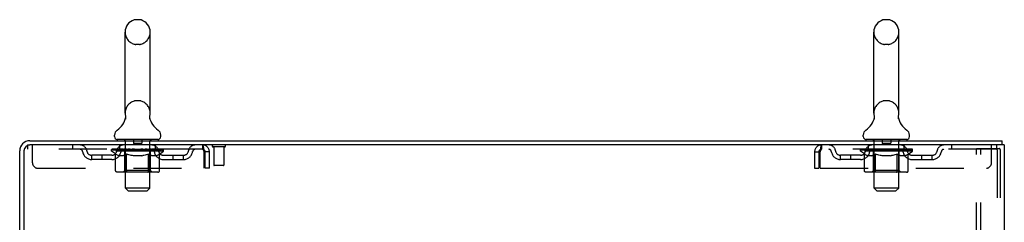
# Model space of a CAD drawing. Header units: inches. Extents: x 0 to 212, y 0 to 138.
# Tile 98 of 100: x 117.98 to 141.98, y 90.72 to 95.65. Entities that reach past the tile are written whole.
import ezdxf

# ---------------------------------------------------------------- set-up
doc = ezdxf.new("R2010")
doc.units = ezdxf.units.IN
doc.header["$LTSCALE"] = 11.6875
doc.header["$MEASUREMENT"] = 0
doc.linetypes.add('HIDDEN', pattern=[0.2, 0.1, -0.1])
doc.layers.get('0').update_dxf_attribs({"linetype": 'CONTINUOUS'})
doc.layers.add('DEFAULT_2', color=8, linetype='HIDDEN')

msp = doc.modelspace()

# ---------------------------------------------------------------- linework, layer by layer
at = {"color": 7, "linetype": 'Continuous'}
for p, q in [((120.894, 95.653), (120.807, 95.653)), ((139.144, 95.653), (139.057, 95.653)), ((120.545, 93.378), (120.545, 95.353)), ((121.157, 93.378), (121.157, 95.353)), ((138.795, 93.378), (138.795, 95.353)), ((139.407, 93.378), (139.407, 95.353)), ((120.551, 93.235), (120.549, 93.231)), ((121.145, 93.289), (121.146, 93.294)), ((121.145, 93.284), (121.145, 93.289)), ((121.145, 93.279), (121.145, 93.284)), ((121.145, 93.274), (121.145, 93.279)), ((121.145, 93.269), (121.145, 93.274)), ((121.145, 93.264), (121.145, 93.27)), ((121.146, 93.26), (121.145, 93.265)), ((121.146, 93.294), (121.147, 93.299)), ((121.146, 93.255), (121.146, 93.26)), ((121.147, 93.25), (121.146, 93.255)), ((121.148, 93.245), (121.147, 93.25)), ((121.148, 93.304), (121.149, 93.309)), ((121.149, 93.241), (121.148, 93.245)), ((138.801, 93.235), (138.799, 93.231)), ((139.395, 93.289), (139.396, 93.294)), ((139.395, 93.284), (139.395, 93.289)), ((139.395, 93.279), (139.395, 93.284)), ((139.395, 93.274), (139.395, 93.279)), ((139.395, 93.269), (139.395, 93.274)), ((139.395, 93.264), (139.395, 93.27)), ((139.396, 93.26), (139.395, 93.265)), ((139.396, 93.294), (139.397, 93.299)), ((139.396, 93.255), (139.396, 93.26)), ((139.397, 93.25), (139.396, 93.255)), ((139.398, 93.245), (139.397, 93.25)), ((139.398, 93.304), (139.399, 93.309)), ((139.399, 93.241), (139.398, 93.245)), ((120.288, 92.807), (120.288, 92.846)), ((120.351, 92.738), (120.351, 92.708)), ((121.351, 92.738), (120.351, 92.738)), ((121.351, 92.738), (121.351, 92.708)), ((121.413, 92.807), (121.413, 92.846)), ((138.538, 92.807), (138.538, 92.846)), ((138.601, 92.738), (138.601, 92.708)), ((139.601, 92.738), (138.601, 92.738)), ((139.601, 92.738), (139.601, 92.708)), ((139.663, 92.807), (139.663, 92.846)), ((141.924, 92.604), (141.924, 92.708)), ((141.92, 92.604), (141.886, 92.604))]:
    msp.add_line(p, q, dxfattribs=at)
at = {"color": 3, "linetype": 'Continuous'}
for p, q in [((118.222, 92.708), (141.924, 92.708)), ((117.976, 89.312), (117.976, 92.461)), ((118.08, 92.461), (118.08, 89.301)), ((141.886, 92.604), (118.222, 92.604)), ((141.976, 92.604), (141.92, 92.604)), ((141.976, 92.604), (141.976, 12.812))]:
    msp.add_line(p, q, dxfattribs=at)
at = {"color": 7, "linetype": 'Continuous'}
for points in [[(120.553, 93.309), (120.554, 93.304), (120.555, 93.299), (120.555, 93.294), (120.556, 93.29), (120.556, 93.285), (120.557, 93.28), (120.557, 93.275), (120.556, 93.27), (120.556, 93.265), (120.556, 93.26), (120.555, 93.255), (120.554, 93.25), (120.553, 93.245), (120.552, 93.24), (120.551, 93.235)], [(121.147, 93.299), (121.148, 93.304), (121.149, 93.309)], [(138.803, 93.309), (138.804, 93.304), (138.805, 93.299), (138.805, 93.294), (138.806, 93.29), (138.806, 93.285), (138.807, 93.28), (138.807, 93.275), (138.806, 93.27), (138.806, 93.265), (138.806, 93.26), (138.805, 93.255), (138.804, 93.25), (138.803, 93.245), (138.802, 93.24), (138.801, 93.235)], [(139.397, 93.299), (139.398, 93.304), (139.399, 93.309)]]:
    msp.add_lwpolyline(points, dxfattribs=at)
for centre, radius, start, end in [((120.851, 95.353), 0.306, 105.6303, 180), ((120.807, 95.51), 0.144, 90, 105.6303), ((120.894, 95.51), 0.144, 74.3697, 90), ((120.851, 95.353), 0.306, 0, 74.3697), ((139.101, 95.353), 0.306, 105.6303, 180), ((139.057, 95.51), 0.144, 90, 105.6303), ((139.144, 95.51), 0.144, 74.3697, 90), ((139.101, 95.353), 0.306, 0, 74.3697), ((120.851, 93.378), 0.306, 180, 193.2053), ((120.851, 93.378), 0.306, 346.7947, 360), ((139.101, 93.378), 0.306, 180, 193.2053), ((139.101, 93.378), 0.306, 346.7947, 360), ((120.053, 93.395), 0.523, 304.6624, 347.2389), ((121.649, 93.395), 0.523, 192.7611, 235.3376), ((138.303, 93.395), 0.523, 304.6624, 347.2389), ((139.899, 93.395), 0.523, 192.7611, 235.3376), ((120.432, 92.846), 0.144, 124.6624, 180), ((121.269, 92.846), 0.144, 360, 55.3376), ((138.682, 92.846), 0.144, 124.6624, 180), ((139.519, 92.846), 0.144, 360, 55.3376), ((120.357, 92.807), 0.069, 180, 265), ((121.344, 92.807), 0.069, 275, 360), ((138.607, 92.807), 0.069, 180, 265), ((139.594, 92.807), 0.069, 275, 360)]:
    msp.add_arc(centre, radius, start, end, dxfattribs=at)
at = {"color": 3, "linetype": 'Continuous'}
for radius in [0.246, 0.142]:
    msp.add_arc((118.222, 92.461), radius, 90, 180, dxfattribs=at)
at = {"layer": 'DEFAULT_2', "color": 8, "linetype": 'HIDDEN'}
for p, q in [((120.894, 95.053), (120.807, 95.053)), ((139.144, 95.053), (139.057, 95.053)), ((120.894, 93.678), (120.807, 93.678)), ((139.144, 93.678), (139.057, 93.678)), ((120.531, 92.738), (120.531, 92.708)), ((120.551, 91.557), (120.551, 92.708)), ((120.746, 92.728), (120.746, 92.648)), ((120.956, 92.728), (120.956, 92.648)), ((121.151, 91.557), (121.151, 92.708)), ((121.171, 92.738), (121.171, 92.708)), ((138.781, 92.738), (138.781, 92.708)), ((138.801, 91.557), (138.801, 92.708)), ((138.996, 92.728), (138.996, 92.648)), ((139.206, 92.728), (139.206, 92.648)), ((139.401, 91.557), (139.401, 92.708)), ((139.421, 92.738), (139.421, 92.708)), ((118.163, 92.604), (118.163, 92.5)), ((118.163, 92.604), (118.222, 92.604)), ((122.434, 92.5), (118.163, 92.5)), ((118.288, 92.166), (118.288, 92.604)), ((119.263, 92.604), (119.263, 92.5)), ((120.217, 92.453), (120.217, 92.493)), ((120.217, 92.493), (120.524, 92.493)), ((120.314, 92.385), (120.217, 92.453)), ((121.484, 92.453), (120.217, 92.453)), ((120.219, 92.493), (120.219, 92.498)), ((120.339, 92.496), (120.219, 92.498)), ((120.227, 92.493), (120.227, 92.5)), ((120.236, 92.49), (120.236, 92.493)), ((120.236, 92.49), (121.466, 92.49)), ((120.245, 92.49), (120.245, 92.493)), ((120.246, 92.49), (120.246, 92.493)), ((120.256, 92.493), (120.256, 92.5)), ((120.272, 92.49), (120.272, 92.493)), ((120.274, 92.49), (120.274, 92.493)), ((120.302, 92.493), (120.302, 92.5)), ((120.317, 92.49), (120.317, 92.493)), ((120.319, 92.49), (120.319, 92.493)), ((120.339, 92.493), (120.339, 92.496)), ((120.366, 92.493), (120.366, 92.5)), ((120.367, 92.49), (120.367, 92.493)), ((120.368, 92.49), (120.368, 92.493)), ((120.371, 92.49), (120.371, 92.493)), ((120.378, 92.49), (120.378, 92.493)), ((120.378, 92.49), (120.378, 92.493)), ((120.381, 92.49), (120.381, 92.493)), ((120.385, 92.49), (120.385, 92.494)), ((120.389, 92.49), (120.389, 92.493)), ((120.403, 92.49), (120.403, 92.493)), ((120.413, 92.5), (120.413, 92.604)), ((120.421, 92.49), (120.421, 92.493)), ((120.422, 92.49), (120.422, 92.496)), ((120.442, 92.49), (120.442, 92.493)), ((120.442, 92.49), (120.442, 92.493)), ((120.444, 92.493), (120.444, 92.5)), ((120.453, 92.49), (120.453, 92.493)), ((120.457, 92.49), (120.457, 92.493)), ((120.467, 92.49), (120.467, 92.493)), ((120.478, 92.49), (120.478, 92.497)), ((120.494, 92.49), (120.494, 92.493)), ((120.497, 92.49), (120.497, 92.493)), ((120.524, 92.49), (120.524, 92.493)), ((120.591, 92.493), (120.529, 92.493)), ((120.534, 92.493), (120.534, 92.5)), ((120.538, 91.981), (120.538, 92.45)), ((120.541, 92.49), (120.541, 92.493)), ((120.546, 92.49), (120.546, 92.493)), ((120.552, 92.49), (120.552, 92.498)), ((120.556, 92.49), (120.556, 92.493)), ((120.567, 92.49), (120.567, 92.493)), ((120.591, 92.49), (120.591, 92.493)), ((120.666, 92.493), (120.607, 92.493)), ((120.627, 92.49), (120.627, 92.493)), ((120.634, 92.493), (120.634, 92.5)), ((120.638, 92.49), (120.638, 92.493)), ((120.64, 92.49), (120.64, 92.499)), ((120.643, 92.49), (120.643, 92.493)), ((120.65, 92.49), (120.65, 92.493)), ((120.666, 92.49), (120.666, 92.493)), ((120.746, 92.493), (120.692, 92.493)), ((120.705, 92.49), (120.705, 92.493)), ((120.736, 92.493), (120.851, 92.5)), ((120.741, 92.493), (120.741, 92.5)), ((120.741, 92.493), (120.741, 92.5)), ((120.741, 92.5), (120.741, 92.5)), ((120.741, 92.49), (120.741, 92.493)), ((120.745, 92.49), (120.745, 92.494)), ((120.746, 92.49), (120.746, 92.493)), ((120.747, 92.49), (120.747, 92.493)), ((120.946, 92.638), (120.756, 92.638)), ((120.83, 92.493), (120.782, 92.493)), ((120.787, 92.49), (120.787, 92.493)), ((120.83, 92.49), (120.83, 92.493)), ((120.848, 92.493), (120.848, 92.493)), ((120.848, 92.49), (120.848, 92.493)), ((120.848, 92.49), (120.848, 92.493)), ((120.851, 92.493), (120.851, 92.5)), ((120.851, 92.5), (120.965, 92.493)), ((120.853, 92.49), (120.853, 92.493)), ((120.853, 92.49), (120.853, 92.493)), ((120.853, 92.493), (120.853, 92.493)), ((120.872, 92.49), (120.872, 92.493)), ((120.872, 92.493), (120.92, 92.493)), ((120.914, 92.49), (120.914, 92.493)), ((120.955, 92.49), (120.955, 92.493)), ((120.955, 92.49), (120.955, 92.493)), ((120.955, 92.493), (121.01, 92.493)), ((120.956, 92.49), (120.956, 92.494)), ((120.96, 92.493), (120.96, 92.5)), ((120.96, 92.5), (120.961, 92.5)), ((120.96, 92.49), (120.96, 92.493)), ((120.961, 92.493), (120.961, 92.5)), ((120.997, 92.49), (120.997, 92.493)), ((121.036, 92.49), (121.036, 92.493)), ((121.036, 92.493), (121.095, 92.493)), ((121.051, 92.49), (121.051, 92.493)), ((121.059, 92.49), (121.059, 92.493)), ((121.061, 92.49), (121.061, 92.499)), ((121.064, 92.49), (121.064, 92.493)), ((121.067, 92.493), (121.067, 92.5)), ((121.075, 92.49), (121.075, 92.493)), ((121.111, 92.49), (121.111, 92.493)), ((121.111, 92.493), (121.173, 92.493)), ((121.135, 92.49), (121.135, 92.493)), ((121.146, 92.49), (121.146, 92.493)), ((121.15, 92.49), (121.15, 92.498)), ((121.156, 92.49), (121.156, 92.493)), ((121.161, 92.49), (121.161, 92.493)), ((121.163, 91.981), (121.163, 92.45)), ((121.167, 92.493), (121.167, 92.5)), ((121.178, 92.49), (121.178, 92.493)), ((121.178, 92.493), (121.379, 92.493)), ((121.205, 92.49), (121.205, 92.493)), ((121.208, 92.49), (121.208, 92.493)), ((121.223, 92.49), (121.223, 92.497)), ((121.235, 92.49), (121.235, 92.493)), ((121.244, 92.49), (121.244, 92.493)), ((121.248, 92.49), (121.248, 92.493)), ((121.258, 92.493), (121.258, 92.5)), ((121.259, 92.49), (121.259, 92.493)), ((121.259, 92.49), (121.259, 92.493)), ((121.28, 92.49), (121.28, 92.496)), ((121.28, 92.49), (121.28, 92.493)), ((121.288, 92.5), (121.288, 92.604)), ((121.298, 92.49), (121.298, 92.493)), ((121.312, 92.49), (121.312, 92.493)), ((121.317, 92.49), (121.317, 92.494)), ((121.32, 92.49), (121.32, 92.493)), ((121.324, 92.49), (121.324, 92.493)), ((121.324, 92.49), (121.324, 92.493)), ((121.331, 92.49), (121.331, 92.493)), ((121.334, 92.49), (121.334, 92.493)), ((121.334, 92.49), (121.334, 92.493)), ((121.336, 92.493), (121.336, 92.5)), ((121.382, 92.49), (121.382, 92.493)), ((121.385, 92.49), (121.385, 92.493)), ((121.385, 92.384), (121.484, 92.453)), ((121.399, 92.493), (121.399, 92.5)), ((121.428, 92.49), (121.428, 92.493)), ((121.43, 92.49), (121.43, 92.493)), ((121.446, 92.493), (121.446, 92.5)), ((121.456, 92.49), (121.456, 92.493)), ((121.457, 92.49), (121.457, 92.493)), ((121.466, 92.49), (121.466, 92.493)), ((121.474, 92.493), (121.474, 92.5)), ((121.484, 92.453), (121.484, 92.5)), ((122.434, 92.604), (122.434, 92.5)), ((122.436, 92.603), (122.434, 92.604)), ((122.467, 92.437), (122.467, 92.041)), ((122.497, 92.041), (122.497, 92.437)), ((122.601, 92.437), (122.497, 92.437)), ((122.601, 92.041), (122.601, 92.437)), ((122.972, 92.561), (122.688, 92.561)), ((122.706, 92.561), (122.706, 92.114)), ((122.954, 92.561), (122.954, 92.114)), ((137.351, 92.437), (137.351, 92.041)), ((137.351, 92.437), (137.455, 92.437)), ((137.455, 92.437), (137.455, 92.041)), ((137.485, 92.041), (137.485, 92.437)), ((137.518, 92.604), (137.518, 92.5)), ((141.788, 92.5), (137.518, 92.5)), ((138.467, 92.453), (138.467, 92.493)), ((138.467, 92.493), (138.774, 92.493)), ((139.734, 92.453), (138.467, 92.453)), ((138.564, 92.385), (138.467, 92.453)), ((138.469, 92.493), (138.469, 92.498)), ((138.589, 92.496), (138.469, 92.498)), ((138.477, 92.493), (138.477, 92.5)), ((138.486, 92.49), (138.486, 92.493)), ((138.486, 92.49), (139.716, 92.49)), ((138.495, 92.49), (138.495, 92.493)), ((138.496, 92.49), (138.496, 92.493)), ((138.506, 92.493), (138.506, 92.5)), ((138.522, 92.49), (138.522, 92.493)), ((138.524, 92.49), (138.524, 92.493)), ((138.552, 92.493), (138.552, 92.5)), ((138.567, 92.49), (138.567, 92.493)), ((138.569, 92.49), (138.569, 92.493)), ((138.589, 92.493), (138.589, 92.496)), ((138.616, 92.493), (138.616, 92.5)), ((138.617, 92.49), (138.617, 92.493)), ((138.618, 92.49), (138.618, 92.493)), ((138.621, 92.49), (138.621, 92.493)), ((138.628, 92.49), (138.628, 92.493)), ((138.628, 92.49), (138.628, 92.493)), ((138.631, 92.49), (138.631, 92.493)), ((138.635, 92.49), (138.635, 92.494)), ((138.639, 92.49), (138.639, 92.493)), ((138.653, 92.49), (138.653, 92.493)), ((138.663, 92.5), (138.663, 92.604)), ((138.671, 92.49), (138.671, 92.493)), ((138.672, 92.49), (138.672, 92.496)), ((138.692, 92.49), (138.692, 92.493)), ((138.692, 92.49), (138.692, 92.493)), ((138.694, 92.493), (138.694, 92.5)), ((138.703, 92.49), (138.703, 92.493)), ((138.707, 92.49), (138.707, 92.493)), ((138.717, 92.49), (138.717, 92.493)), ((138.728, 92.49), (138.728, 92.497)), ((138.744, 92.49), (138.744, 92.493)), ((138.747, 92.49), (138.747, 92.493)), ((138.774, 92.49), (138.774, 92.493)), ((138.841, 92.493), (138.779, 92.493)), ((138.784, 92.493), (138.784, 92.5)), ((138.788, 91.981), (138.788, 92.45)), ((138.791, 92.49), (138.791, 92.493)), ((138.796, 92.49), (138.796, 92.493)), ((138.802, 92.49), (138.802, 92.498)), ((138.806, 92.49), (138.806, 92.493)), ((138.817, 92.49), (138.817, 92.493)), ((138.841, 92.49), (138.841, 92.493)), ((138.916, 92.493), (138.857, 92.493)), ((138.877, 92.49), (138.877, 92.493)), ((138.884, 92.493), (138.884, 92.5)), ((138.888, 92.49), (138.888, 92.493)), ((138.89, 92.49), (138.89, 92.499)), ((138.893, 92.49), (138.893, 92.493)), ((138.9, 92.49), (138.9, 92.493)), ((138.916, 92.49), (138.916, 92.493)), ((138.996, 92.493), (138.942, 92.493)), ((138.955, 92.49), (138.955, 92.493)), ((138.986, 92.493), (139.101, 92.5)), ((138.991, 92.493), (138.991, 92.5)), ((138.991, 92.493), (138.991, 92.5)), ((138.991, 92.5), (138.991, 92.5)), ((138.991, 92.49), (138.991, 92.493)), ((138.995, 92.49), (138.995, 92.494)), ((138.996, 92.49), (138.996, 92.493)), ((138.997, 92.49), (138.997, 92.493)), ((139.196, 92.638), (139.006, 92.638)), ((139.08, 92.493), (139.032, 92.493)), ((139.037, 92.49), (139.037, 92.493)), ((139.08, 92.49), (139.08, 92.493)), ((139.098, 92.493), (139.098, 92.493)), ((139.098, 92.49), (139.098, 92.493)), ((139.098, 92.49), (139.098, 92.493)), ((139.101, 92.493), (139.101, 92.5)), ((139.101, 92.5), (139.215, 92.493)), ((139.103, 92.49), (139.103, 92.493)), ((139.103, 92.49), (139.103, 92.493)), ((139.103, 92.493), (139.103, 92.493)), ((139.122, 92.49), (139.122, 92.493)), ((139.122, 92.493), (139.17, 92.493)), ((139.164, 92.49), (139.164, 92.493)), ((139.205, 92.49), (139.205, 92.493)), ((139.205, 92.49), (139.205, 92.493)), ((139.205, 92.493), (139.26, 92.493)), ((139.206, 92.49), (139.206, 92.494)), ((139.21, 92.493), (139.21, 92.5)), ((139.21, 92.5), (139.211, 92.5)), ((139.21, 92.49), (139.21, 92.493)), ((139.211, 92.493), (139.211, 92.5)), ((139.247, 92.49), (139.247, 92.493)), ((139.286, 92.49), (139.286, 92.493)), ((139.286, 92.493), (139.345, 92.493)), ((139.301, 92.49), (139.301, 92.493)), ((139.309, 92.49), (139.309, 92.493)), ((139.311, 92.49), (139.311, 92.499)), ((139.314, 92.49), (139.314, 92.493)), ((139.317, 92.493), (139.317, 92.5)), ((139.325, 92.49), (139.325, 92.493)), ((139.361, 92.49), (139.361, 92.493)), ((139.361, 92.493), (139.423, 92.493)), ((139.385, 92.49), (139.385, 92.493)), ((139.396, 92.49), (139.396, 92.493)), ((139.4, 92.49), (139.4, 92.498)), ((139.406, 92.49), (139.406, 92.493)), ((139.411, 92.49), (139.411, 92.493)), ((139.413, 91.981), (139.413, 92.45)), ((139.417, 92.493), (139.417, 92.5)), ((139.428, 92.49), (139.428, 92.493)), ((139.428, 92.493), (139.629, 92.493)), ((139.455, 92.49), (139.455, 92.493)), ((139.458, 92.49), (139.458, 92.493)), ((139.473, 92.49), (139.473, 92.497)), ((139.485, 92.49), (139.485, 92.493)), ((139.494, 92.49), (139.494, 92.493)), ((139.498, 92.49), (139.498, 92.493)), ((139.508, 92.493), (139.508, 92.5)), ((139.509, 92.49), (139.509, 92.493)), ((139.509, 92.49), (139.509, 92.493)), ((139.53, 92.49), (139.53, 92.496)), ((139.53, 92.49), (139.53, 92.493)), ((139.538, 92.5), (139.538, 92.604)), ((139.548, 92.49), (139.548, 92.493)), ((139.562, 92.49), (139.562, 92.493)), ((139.567, 92.49), (139.567, 92.494)), ((139.57, 92.49), (139.57, 92.493)), ((139.574, 92.49), (139.574, 92.493)), ((139.574, 92.49), (139.574, 92.493)), ((139.581, 92.49), (139.581, 92.493)), ((139.584, 92.49), (139.584, 92.493)), ((139.584, 92.49), (139.584, 92.493)), ((139.586, 92.493), (139.586, 92.5)), ((139.632, 92.49), (139.632, 92.493)), ((139.635, 92.49), (139.635, 92.493)), ((139.635, 92.384), (139.734, 92.453)), ((139.649, 92.493), (139.649, 92.5)), ((139.678, 92.49), (139.678, 92.493)), ((139.68, 92.49), (139.68, 92.493)), ((139.696, 92.493), (139.696, 92.5)), ((139.706, 92.49), (139.706, 92.493)), ((139.707, 92.49), (139.707, 92.493)), ((139.716, 92.49), (139.716, 92.493)), ((139.724, 92.493), (139.724, 92.5)), ((139.734, 92.453), (139.734, 92.5)), ((140.688, 92.604), (140.688, 92.5)), ((141.296, 12.895), (141.296, 92.52)), ((141.296, 92.52), (141.777, 92.52)), ((141.4, 12.895), (141.4, 92.52)), ((141.663, 92.166), (141.663, 92.604)), ((141.777, 92.52), (141.851, 92.52)), ((141.788, 92.604), (141.788, 92.5)), ((141.798, 92.49), (141.798, 12.925)), ((141.872, 92.49), (141.872, 12.925)), ((119.736, 92.249), (119.736, 92.353)), ((120.219, 92.353), (119.736, 92.353)), ((120.219, 92.249), (119.736, 92.249)), ((119.986, 92.249), (119.986, 92.353)), ((120.314, 91.979), (120.314, 92.385)), ((120.314, 92.385), (120.329, 92.375)), ((120.344, 92.366), (120.329, 92.375)), ((120.359, 92.359), (120.344, 92.367)), ((120.373, 92.352), (120.358, 92.359)), ((120.387, 92.346), (120.373, 92.352)), ((120.401, 92.342), (120.387, 92.346)), ((120.495, 92.342), (120.401, 92.342)), ((120.495, 92.342), (120.51, 92.346)), ((120.524, 92.352), (120.509, 92.346)), ((120.538, 92.359), (120.524, 92.352)), ((120.553, 92.366), (120.538, 92.358)), ((120.567, 92.375), (120.552, 92.366)), ((120.582, 92.385), (120.567, 92.375)), ((120.582, 91.979), (120.582, 92.385)), ((120.582, 92.385), (120.611, 92.375)), ((120.64, 92.366), (120.611, 92.375)), ((120.668, 92.359), (120.639, 92.366)), ((120.696, 92.352), (120.668, 92.359)), ((120.724, 92.346), (120.696, 92.352)), ((120.752, 92.342), (120.724, 92.346)), ((120.95, 92.342), (120.752, 92.342)), ((120.95, 92.342), (120.977, 92.346)), ((121.005, 92.352), (120.977, 92.346)), ((121.033, 92.358), (121.005, 92.352)), ((121.06, 92.366), (121.032, 92.358)), ((121.089, 92.375), (121.06, 92.366)), ((121.117, 92.384), (121.088, 92.374)), ((121.117, 91.979), (121.117, 92.384)), ((121.117, 92.384), (121.131, 92.375)), ((121.145, 92.366), (121.131, 92.375)), ((121.159, 92.358), (121.145, 92.366)), ((121.172, 92.352), (121.159, 92.359)), ((121.186, 92.346), (121.172, 92.352)), ((121.199, 92.342), (121.186, 92.346)), ((121.303, 92.342), (121.199, 92.342)), ((121.303, 92.342), (121.317, 92.346)), ((121.33, 92.352), (121.316, 92.346)), ((121.343, 92.358), (121.33, 92.352)), ((121.357, 92.366), (121.343, 92.358)), ((121.371, 92.374), (121.357, 92.366)), ((121.385, 92.384), (121.371, 92.374)), ((121.385, 91.979), (121.385, 92.384)), ((121.482, 92.353), (121.965, 92.353)), ((121.482, 92.249), (121.965, 92.249)), ((121.715, 92.249), (121.715, 92.353)), ((121.965, 92.249), (121.965, 92.353)), ((137.986, 92.249), (137.986, 92.353)), ((138.469, 92.353), (137.986, 92.353)), ((138.469, 92.249), (137.986, 92.249)), ((138.236, 92.249), (138.236, 92.353)), ((138.564, 91.979), (138.564, 92.385)), ((138.564, 92.385), (138.579, 92.375)), ((138.594, 92.366), (138.579, 92.375)), ((138.609, 92.359), (138.594, 92.367)), ((138.623, 92.352), (138.608, 92.359)), ((138.637, 92.346), (138.623, 92.352)), ((138.651, 92.342), (138.637, 92.346)), ((138.745, 92.342), (138.651, 92.342)), ((138.745, 92.342), (138.76, 92.346)), ((138.774, 92.352), (138.759, 92.346)), ((138.788, 92.359), (138.774, 92.352)), ((138.803, 92.366), (138.788, 92.358)), ((138.817, 92.375), (138.802, 92.366)), ((138.832, 92.385), (138.817, 92.375)), ((138.832, 91.979), (138.832, 92.385)), ((138.832, 92.385), (138.861, 92.375)), ((138.89, 92.366), (138.861, 92.375)), ((138.918, 92.359), (138.889, 92.366)), ((138.946, 92.352), (138.918, 92.359)), ((138.974, 92.346), (138.946, 92.352)), ((139.002, 92.342), (138.974, 92.346)), ((139.2, 92.342), (139.002, 92.342)), ((139.2, 92.342), (139.227, 92.346)), ((139.255, 92.352), (139.227, 92.346)), ((139.283, 92.358), (139.255, 92.352)), ((139.31, 92.366), (139.282, 92.358)), ((139.339, 92.375), (139.31, 92.366)), ((139.367, 92.384), (139.338, 92.374)), ((139.367, 91.979), (139.367, 92.384)), ((139.367, 92.384), (139.381, 92.375)), ((139.395, 92.366), (139.381, 92.375)), ((139.409, 92.358), (139.395, 92.366)), ((139.422, 92.352), (139.409, 92.359)), ((139.436, 92.346), (139.422, 92.352)), ((139.449, 92.342), (139.436, 92.346)), ((139.553, 92.342), (139.449, 92.342)), ((139.553, 92.342), (139.567, 92.346)), ((139.58, 92.352), (139.566, 92.346)), ((139.593, 92.358), (139.58, 92.352)), ((139.607, 92.366), (139.593, 92.358)), ((139.621, 92.374), (139.607, 92.366)), ((139.635, 92.384), (139.621, 92.374)), ((139.635, 91.979), (139.635, 92.384)), ((139.732, 92.353), (140.215, 92.353)), ((139.732, 92.249), (140.215, 92.249)), ((139.965, 92.249), (139.965, 92.353)), ((140.215, 92.249), (140.215, 92.353)), ((118.413, 92.041), (122.467, 92.041)), ((121.342, 91.942), (120.357, 91.942)), ((120.538, 91.981), (120.498, 91.942)), ((121.163, 91.981), (120.538, 91.981)), ((121.096, 91.942), (121.098, 91.942)), ((121.103, 91.944), (121.106, 91.946)), ((121.106, 91.946), (121.108, 91.948)), ((121.163, 91.981), (121.203, 91.942)), ((122.601, 92.041), (122.497, 92.041)), ((122.944, 92.104), (122.716, 92.104)), ((137.351, 92.041), (137.455, 92.041)), ((137.485, 92.041), (141.538, 92.041)), ((139.592, 91.942), (138.607, 91.942)), ((138.788, 91.981), (138.748, 91.942)), ((139.413, 91.981), (138.788, 91.981)), ((139.346, 91.942), (139.348, 91.942)), ((139.353, 91.944), (139.356, 91.946)), ((139.356, 91.946), (139.358, 91.948)), ((139.413, 91.981), (139.453, 91.942)), ((120.62, 91.488), (120.551, 91.557)), ((121.151, 91.557), (120.551, 91.557)), ((120.62, 91.488), (121.082, 91.488)), ((121.082, 91.488), (121.151, 91.557)), ((138.87, 91.488), (138.801, 91.557)), ((139.401, 91.557), (138.801, 91.557)), ((138.87, 91.488), (139.332, 91.488)), ((139.332, 91.488), (139.401, 91.557))]:
    msp.add_line(p, q, dxfattribs=at)
for points in [[(122.441, 92.496), (122.438, 92.498), (122.436, 92.5), (122.434, 92.5)], [(122.436, 92.603), (122.438, 92.6), (122.441, 92.595), (122.443, 92.587), (122.446, 92.578), (122.448, 92.567), (122.45, 92.555), (122.453, 92.541), (122.455, 92.526), (122.457, 92.509), (122.46, 92.492), (122.462, 92.474), (122.464, 92.456), (122.467, 92.437)], [(122.441, 92.496), (122.443, 92.494), (122.446, 92.49), (122.448, 92.486), (122.45, 92.481), (122.453, 92.476), (122.455, 92.47), (122.457, 92.464), (122.46, 92.458), (122.462, 92.451), (122.464, 92.444), (122.467, 92.437)], [(137.518, 92.604), (137.515, 92.603), (137.513, 92.6), (137.511, 92.595), (137.508, 92.587), (137.506, 92.578), (137.504, 92.567), (137.501, 92.555), (137.499, 92.541), (137.497, 92.526), (137.494, 92.509), (137.492, 92.492), (137.489, 92.474), (137.487, 92.456), (137.485, 92.437)], [(137.518, 92.5), (137.515, 92.5), (137.513, 92.498), (137.511, 92.496), (137.508, 92.494), (137.506, 92.49), (137.504, 92.486), (137.501, 92.481), (137.499, 92.476), (137.497, 92.47), (137.494, 92.464), (137.492, 92.458), (137.489, 92.451), (137.487, 92.444), (137.485, 92.437)], [(141.792, 92.512), (141.788, 92.516), (141.783, 92.519), (141.777, 92.52)], [(141.792, 92.512), (141.795, 92.505), (141.797, 92.498), (141.798, 92.49)], [(141.865, 92.512), (141.861, 92.516), (141.856, 92.519), (141.851, 92.52)], [(141.865, 92.512), (141.869, 92.505), (141.871, 92.498), (141.872, 92.49)], [(120.357, 91.942), (120.352, 91.942), (120.347, 91.943), (120.342, 91.944), (120.337, 91.946), (120.332, 91.948), (120.328, 91.951), (120.324, 91.955), (120.321, 91.959), (120.318, 91.963), (120.316, 91.968), (120.315, 91.973), (120.314, 91.979)], [(120.603, 91.942), (120.601, 91.942), (120.598, 91.943), (120.596, 91.944), (120.593, 91.946), (120.591, 91.948), (120.589, 91.951), (120.587, 91.955), (120.585, 91.959), (120.584, 91.963), (120.583, 91.968), (120.582, 91.973), (120.582, 91.979)], [(121.098, 91.942), (121.101, 91.943), (121.103, 91.944)], [(121.108, 91.948), (121.11, 91.951), (121.112, 91.955), (121.114, 91.959), (121.115, 91.963)], [(121.11, 91.951), (121.112, 91.955), (121.114, 91.959)], [(121.115, 91.963), (121.116, 91.968), (121.117, 91.973), (121.117, 91.979)], [(121.116, 91.968), (121.117, 91.973), (121.117, 91.979)], [(121.342, 91.942), (121.347, 91.942), (121.352, 91.943), (121.357, 91.944), (121.362, 91.946), (121.367, 91.948), (121.371, 91.951), (121.375, 91.955), (121.378, 91.959), (121.381, 91.963), (121.383, 91.968), (121.384, 91.973), (121.385, 91.979)], [(138.607, 91.942), (138.602, 91.942), (138.597, 91.943), (138.592, 91.944), (138.587, 91.946), (138.582, 91.948), (138.578, 91.951), (138.574, 91.955), (138.571, 91.959), (138.568, 91.963), (138.566, 91.968), (138.565, 91.973), (138.564, 91.979)], [(138.853, 91.942), (138.851, 91.942), (138.848, 91.943), (138.846, 91.944), (138.843, 91.946), (138.841, 91.948), (138.839, 91.951), (138.837, 91.955), (138.835, 91.959), (138.834, 91.963), (138.833, 91.968), (138.832, 91.973), (138.832, 91.979)], [(139.348, 91.942), (139.351, 91.943), (139.353, 91.944)], [(139.358, 91.948), (139.36, 91.951), (139.362, 91.955), (139.364, 91.959), (139.365, 91.963)], [(139.36, 91.951), (139.362, 91.955), (139.364, 91.959)], [(139.365, 91.963), (139.366, 91.968), (139.367, 91.973), (139.367, 91.979)], [(139.366, 91.968), (139.367, 91.973), (139.367, 91.979)], [(139.592, 91.942), (139.597, 91.942), (139.602, 91.943), (139.607, 91.944), (139.612, 91.946), (139.617, 91.948), (139.621, 91.951), (139.625, 91.955), (139.628, 91.959), (139.631, 91.963), (139.633, 91.968), (139.634, 91.973), (139.635, 91.979)]]:
    msp.add_lwpolyline(points, dxfattribs=at)
for centre, radius, start, end in [((120.851, 95.353), 0.306, 180, 254.3697), ((120.851, 95.353), 0.306, 285.6303, 360), ((139.101, 95.353), 0.306, 180, 254.3697), ((139.101, 95.353), 0.306, 285.6303, 360), ((120.807, 95.197), 0.144, 254.3697, 270), ((120.894, 95.197), 0.144, 270, 285.6303), ((139.057, 95.197), 0.144, 254.3697, 270), ((139.144, 95.197), 0.144, 270, 285.6303), ((120.851, 93.378), 0.306, 105.6303, 180), ((120.807, 93.535), 0.144, 90, 105.6303), ((120.894, 93.535), 0.144, 74.3697, 90), ((120.851, 93.378), 0.306, 0, 74.3697), ((139.101, 93.378), 0.306, 105.6303, 180), ((139.057, 93.535), 0.144, 90, 105.6303), ((139.144, 93.535), 0.144, 74.3697, 90), ((139.101, 93.378), 0.306, 0, 74.3697), ((120.357, 92.807), 0.069, 265, 270), ((120.521, 92.708), 0.03, 0, 90), ((120.736, 92.728), 0.01, 0, 90), ((120.756, 92.648), 0.01, 180, 270), ((120.946, 92.648), 0.01, 270, 360), ((120.966, 92.728), 0.01, 90, 180), ((121.181, 92.708), 0.03, 90, 180), ((121.344, 92.807), 0.069, 270, 275), ((138.607, 92.807), 0.069, 265, 270), ((138.771, 92.708), 0.03, 0, 90), ((138.986, 92.728), 0.01, 0, 90), ((139.006, 92.648), 0.01, 180, 270), ((139.196, 92.648), 0.01, 270, 360), ((139.216, 92.728), 0.01, 90, 180), ((139.431, 92.708), 0.03, 90, 180), ((139.594, 92.807), 0.069, 270, 275), ((119.447, 92.437), 0.167, 8.0716, 90), ((119.447, 92.437), 0.0625, 7.9863, 90), ((119.736, 92.478), 0.229, 187.9863, 270), ((119.736, 92.478), 0.125, 188.0716, 270), ((120.219, 92.478), 0.125, 270, 351.9284), ((120.219, 92.478), 0.229, 270, 352.0137), ((120.508, 92.437), 0.167, 90, 171.9284), ((120.508, 92.437), 0.0625, 90, 172.0137), ((120.498, 92.45), 0.0398, 0, 90), ((121.203, 92.45), 0.0398, 90, 180), ((121.193, 92.437), 0.167, 8.0716, 90), ((121.194, 92.437), 0.0625, 7.9863, 90), ((121.482, 92.478), 0.229, 187.9863, 270), ((121.482, 92.478), 0.125, 188.0716, 270), ((121.965, 92.478), 0.125, 270, 351.9284), ((121.965, 92.478), 0.229, 270, 352.0137), ((122.254, 92.437), 0.167, 90, 171.9284), ((122.254, 92.437), 0.0625, 90, 172.0137), ((122.434, 92.437), 0.167, 0, 90), ((122.434, 92.437), 0.063, 0, 90), ((122.688, 92.582), 0.0215, 90, 270), ((122.972, 92.582), 0.0215, 270, 90), ((137.518, 92.437), 0.167, 90, 180), ((137.518, 92.437), 0.063, 90, 180), ((137.697, 92.437), 0.167, 8.0716, 90), ((137.697, 92.437), 0.0625, 7.9863, 90), ((137.986, 92.478), 0.229, 187.9863, 270), ((137.986, 92.478), 0.125, 188.0716, 270), ((138.469, 92.478), 0.125, 270, 351.9284), ((138.469, 92.478), 0.229, 270, 352.0137), ((138.758, 92.437), 0.167, 90, 171.9284), ((138.758, 92.437), 0.0625, 90, 172.0137), ((138.748, 92.45), 0.0398, 0, 90), ((139.453, 92.45), 0.0398, 90, 180), ((139.443, 92.437), 0.167, 8.0716, 90), ((139.444, 92.437), 0.0625, 7.9863, 90), ((139.732, 92.478), 0.229, 187.9863, 270), ((139.732, 92.478), 0.125, 188.0716, 270), ((140.215, 92.478), 0.125, 270, 351.9284), ((140.215, 92.478), 0.229, 270, 352.0137), ((140.504, 92.437), 0.167, 90, 171.9284), ((140.504, 92.437), 0.0625, 90, 172.0137), ((118.413, 92.166), 0.125, 180, 270), ((141.538, 92.166), 0.125, 270, 360), ((122.716, 92.114), 0.01, 180, 270), ((122.944, 92.114), 0.01, 270, 360)]:
    msp.add_arc(centre, radius, start, end, dxfattribs=at)
for centre, major_axis, ratio, start_param, end_param in [((120.851, 92.5), (0.633, 0.007), 0.05963, 9.249616, 9.431313), ((120.851, 92.5), (0.633, 0), 0.060556, -3.083241, -2.96706), ((120.851, 92.5), (0.633, 0.013), 0.05688, 2.791345, 2.965878), ((120.242, 92.488), (0.198, -0.002), 0.05963, 0.605815, 1.645666), ((120.173, 92.488), (0.198, 0.002), 0.05963, 0.25549, 1.295341), ((120.851, 92.5), (0.633, -0.007), 0.05963, -2.96643, -2.791898), ((120.173, 92.481), (0.198, 0.004), 0.05688, 1.20151, 1.294789), ((120.242, 92.481), (0.198, 0), 0.060556, 1.551758, 1.645036), ((120.243, 92.484), (0.164, 0.002), 0.05963, 1.065228, 1.614276), ((120.198, 92.481), (0.198, 0.002), 0.05963, 1.170259, 1.376596), ((120.223, 92.484), (0.164, 0.003), 0.05688, 0.890143, 1.43919), ((120.281, 92.484), (0.164, 0), 0.060556, 1.240391, 1.789438), ((120.851, 92.5), (0.633, 0.019), 0.052395, 2.616403, 2.790936), ((120.304, 92.488), (0.198, -0.004), 0.05688, 0.7809, 1.820751), ((120.17, 92.488), (0.198, 0.004), 0.05688, 0.080405, 1.120256), ((120.851, 92.5), (0.633, -0.013), 0.05688, -2.791345, -2.616812), ((120.17, 92.481), (0.198, 0.006), 0.052395, 1.026568, 1.119847), ((120.304, 92.481), (0.198, -0.002), 0.05963, 1.72692, 1.820198), ((120.223, 92.484), (0.164, 0.005), 0.052395, 0.715201, 1.264248), ((120.337, 92.484), (0.164, -0.002), 0.05963, 1.415553, 1.9646), ((120.851, 92.5), (0.633, 0.025), 0.046319, 2.441654, 2.616187), ((120.384, 92.488), (0.198, -0.006), 0.052395, 0.955842, 1.995693), ((120.187, 92.488), (0.198, 0.006), 0.052395, -0.094537, 0.945314), ((120.851, 92.5), (0.633, -0.019), 0.052395, -2.616403, -2.44187), ((120.187, 92.481), (0.198, 0.008), 0.046319, 0.851819, 0.945098), ((120.384, 92.481), (0.198, -0.004), 0.05688, 1.902006, 1.995284), ((120.241, 92.484), (0.164, 0.006), 0.046319, 0.540452, 1.089499), ((120.408, 92.484), (0.164, -0.003), 0.05688, 1.590638, 2.139686), ((120.198, 92.488), (0.198, 0), 0.060556, 0.430652, 0.777569), ((120.851, 92.5), (0.633, 0.029), 0.038841, 2.267123, 2.441656), ((120.477, 92.488), (0.198, -0.008), 0.046319, 1.130591, 2.170442), ((120.851, 92.5), (0.633, -0.025), 0.046319, -2.441654, -2.267121), ((120.224, 92.488), (0.198, 0.008), 0.046319, -0.269286, 0.770565), ((120.224, 92.481), (0.198, 0.009), 0.038841, 0.677289, 0.770567), ((120.477, 92.481), (0.198, -0.006), 0.052395, 2.076947, 2.170226), ((120.278, 92.484), (0.164, 0.008), 0.038841, 0.365921, 0.914969), ((120.492, 92.484), (0.164, -0.005), 0.052395, 1.76558, 2.314627), ((120.851, 92.5), (0.633, 0.033), 0.030195, 2.09281, 2.267343), ((120.582, 92.488), (0.198, -0.009), 0.038841, 1.305122, 2.344973), ((120.851, 92.5), (0.633, -0.029), 0.038841, -2.267123, -2.092591), ((120.28, 92.488), (0.198, 0.009), 0.038841, -0.443817, 0.596034), ((120.28, 92.481), (0.198, 0.01), 0.030195, 0.502975, 0.596254), ((120.582, 92.481), (0.198, -0.008), 0.046319, 2.251696, 2.344975), ((120.332, 92.484), (0.164, 0.009), 0.030195, 0.191608, 0.740655), ((120.588, 92.484), (0.164, -0.006), 0.046319, 1.940329, 2.489376), ((120.353, 92.488), (0.198, 0.01), 0.030195, -0.61813, 0.421721), ((120.851, 92.5), (0.633, 0.036), 0.020645, 1.918687, 2.09322), ((120.695, 92.488), (0.198, -0.01), 0.030195, 1.479435, 2.519286), ((120.851, 92.5), (0.633, -0.033), 0.030195, -2.09281, -1.918277), ((120.353, 92.481), (0.198, 0.011), 0.020645, 0.328852, 0.422131), ((120.695, 92.481), (0.198, -0.009), 0.038841, 2.426227, 2.519505), ((120.402, 92.484), (0.164, 0.009), 0.020645, 0.017485, 0.566532), ((120.691, 92.484), (0.164, -0.008), 0.038841, 2.11486, 2.663907), ((120.442, 92.488), (0.198, 0.011), 0.020645, -0.792253, 0.247598), ((120.851, 92.5), (0.633, 0.038), 0.010478, 1.744704, 1.919237), ((120.813, 92.488), (0.198, -0.011), 0.020645, 1.653558, 2.693409), ((120.851, 92.5), (0.633, -0.036), 0.020645, -1.918687, -1.744154), ((120.442, 92.481), (0.198, 0.012), 0.010478, 0.154869, 0.248148), ((120.813, 92.481), (0.198, -0.01), 0.030195, 2.60054, 2.693819), ((120.486, 92.484), (0.164, 0.01), 0.010478, 6.126688, 6.675735), ((120.8, 92.484), (0.164, -0.009), 0.030195, 2.289173, 2.83822), ((120.543, 92.488), (0.198, 0.012), 0.010478, -0.966236, -0.000846), ((120.931, 92.488), (0.198, -0.012), 0.010478, 1.827541, 2.867392), ((120.851, 92.5), (0.633, -0.038), 0.010478, -1.744704, -1.570171), ((120.931, 92.481), (0.198, -0.011), 0.020645, 2.774664, 2.867942), ((120.909, 92.484), (0.164, -0.009), 0.020645, 2.463296, 3.012344), ((120.77, 92.488), (0.198, 0.012), 0.010478, 0.274201, 1.314052), ((120.684, 92.484), (0.164, 0.01), 0.010478, -0.000483, 0.504314), ((120.654, 92.481), (0.198, 0.012), 0.010478, 0.099668, 0.192946), ((120.851, 92.5), (0.633, 0.038), 0.010478, -1.571421, -1.396888), ((121.048, 92.481), (0.198, -0.012), 0.010478, 2.948646, 3.041925), ((121.018, 92.484), (0.164, -0.01), 0.010478, 2.637279, 3.142076), ((120.889, 92.488), (0.198, 0.011), 0.020645, 0.448184, 1.488034), ((120.792, 92.484), (0.164, 0.009), 0.020645, 0.129249, 0.678296), ((120.77, 92.481), (0.198, 0.011), 0.020645, 0.273651, 0.366929), ((121.158, 92.488), (0.198, -0.012), 0.010478, -3.140747, -2.175357), ((120.851, 92.5), (0.633, 0.036), 0.020645, -1.397439, -1.222906), ((120.851, 92.5), (0.633, -0.038), 0.010478, 1.222355, 1.396888), ((121.007, 92.488), (0.198, 0.01), 0.030195, 0.622307, 1.662158), ((120.902, 92.484), (0.164, 0.009), 0.030195, 0.303372, 0.852419), ((121.215, 92.484), (0.164, -0.01), 0.010478, 2.749043, 3.29809), ((121.259, 92.488), (0.198, -0.011), 0.020645, 2.893995, 3.933846), ((120.889, 92.481), (0.198, 0.01), 0.030195, 0.447774, 0.541052), ((121.259, 92.481), (0.198, -0.012), 0.010478, 2.893445, 2.986723), ((120.851, 92.5), (0.633, 0.033), 0.030195, -1.223315, -1.048783), ((120.851, 92.5), (0.633, -0.036), 0.020645, 1.048373, 1.222906), ((121.12, 92.488), (0.198, 0.009), 0.038841, 0.79662, 1.836471), ((121.01, 92.484), (0.164, 0.008), 0.038841, 0.477686, 1.026733), ((121.299, 92.484), (0.164, -0.009), 0.020645, 2.57506, 3.124108), ((121.348, 92.488), (0.198, -0.01), 0.030195, 2.719872, 3.759723), ((121.224, 92.488), (0.198, 0.008), 0.046319, 0.971151, 2.011002), ((121.007, 92.481), (0.198, 0.009), 0.038841, 0.622087, 0.715366), ((121.348, 92.481), (0.198, -0.011), 0.020645, 2.719462, 2.812741), ((120.851, 92.5), (0.633, 0.029), 0.038841, -1.049002, -0.874469), ((120.851, 92.5), (0.633, -0.033), 0.030195, 0.87425, 1.048783), ((121.114, 92.484), (0.164, 0.006), 0.046319, 0.652216, 1.201263), ((121.318, 92.488), (0.198, 0.006), 0.052395, 1.1459, 2.185751), ((121.369, 92.484), (0.164, -0.009), 0.030195, 2.400937, 2.949985), ((121.422, 92.488), (0.198, -0.009), 0.038841, 2.545558, 3.585409), ((121.209, 92.484), (0.164, 0.005), 0.052395, 0.826965, 1.376012), ((121.12, 92.481), (0.198, 0.008), 0.046319, 0.796618, 0.889896), ((121.422, 92.481), (0.198, -0.01), 0.030195, 2.545339, 2.638617), ((121.397, 92.488), (0.198, 0.004), 0.05688, 1.320842, 2.360692), ((120.851, 92.5), (0.633, 0.025), 0.046319, -0.874471, -0.699939), ((120.851, 92.5), (0.633, -0.029), 0.038841, 0.699936, 0.874469), ((121.478, 92.488), (0.198, -0.008), 0.046319, 2.371028, 3.410879), ((121.424, 92.484), (0.164, -0.008), 0.038841, 2.226624, 2.775671), ((121.46, 92.488), (0.198, 0.002), 0.05963, 1.495927, 2.535778), ((121.294, 92.484), (0.164, 0.003), 0.05688, 1.001907, 1.550954), ((121.515, 92.488), (0.198, -0.006), 0.052395, 2.196279, 3.23613), ((121.46, 92.484), (0.164, -0.006), 0.046319, 2.052093, 2.601141), ((121.224, 92.481), (0.198, 0.006), 0.052395, 0.971367, 1.064645), ((121.504, 92.488), (0.198, 0), 0.060556, 1.671089, 2.71094), ((121.478, 92.481), (0.198, -0.009), 0.038841, 2.371026, 2.464304), ((121.532, 92.488), (0.198, -0.004), 0.05688, 2.021337, 3.061188), ((120.851, 92.5), (0.633, 0.019), 0.052395, -0.699723, -0.52519), ((120.851, 92.5), (0.633, -0.025), 0.046319, 0.525406, 0.699939), ((121.528, 92.488), (0.198, -0.002), 0.05963, 1.846251, 2.886102), ((121.365, 92.484), (0.164, 0.002), 0.05963, 1.176993, 1.72604), ((121.479, 92.484), (0.164, -0.005), 0.052395, 1.877344, 2.426392), ((121.42, 92.484), (0.164, 0), 0.060556, 1.352155, 1.901202), ((121.478, 92.484), (0.164, -0.003), 0.05688, 1.702402, 2.25145), ((121.458, 92.484), (0.164, -0.002), 0.05963, 1.527317, 2.076364), ((121.318, 92.481), (0.198, 0.004), 0.05688, 1.146309, 1.239587), ((121.515, 92.481), (0.198, -0.008), 0.046319, 2.196495, 2.289773), ((120.851, 92.5), (0.633, 0.013), 0.05688, -0.524781, -0.350248), ((120.851, 92.5), (0.633, -0.019), 0.052395, 0.350657, 0.52519), ((121.397, 92.481), (0.198, 0.002), 0.05963, 1.321394, 1.414673), ((121.532, 92.481), (0.198, -0.006), 0.052395, 2.021746, 2.115024), ((120.851, 92.5), (0.633, 0.007), 0.05963, -0.349695, -0.175162), ((120.851, 92.5), (0.633, -0.013), 0.05688, 0.175715, 0.350248), ((121.46, 92.481), (0.198, 0), 0.060556, 1.496556, 1.589835), ((121.528, 92.481), (0.198, -0.004), 0.05688, 1.846804, 1.940083), ((121.504, 92.481), (0.198, -0.002), 0.05963, 1.671719, 1.764997), ((120.851, 92.5), (0.633, 0), 0.060556, -0.174533, 0), ((120.851, 92.5), (0.633, -0.007), 0.05963, 0.000629, 0.175162), ((139.101, 92.5), (0.633, 0.007), 0.05963, 9.249616, 9.431313), ((139.101, 92.5), (0.633, 0), 0.060556, -3.083241, -2.96706), ((139.101, 92.5), (0.633, 0.013), 0.05688, 2.791345, 2.965878), ((138.492, 92.488), (0.198, -0.002), 0.05963, 0.605815, 1.645666), ((138.423, 92.488), (0.198, 0.002), 0.05963, 0.25549, 1.295341), ((139.101, 92.5), (0.633, -0.007), 0.05963, -2.96643, -2.791898), ((138.423, 92.481), (0.198, 0.004), 0.05688, 1.20151, 1.294789), ((138.492, 92.481), (0.198, 0), 0.060556, 1.551758, 1.645036), ((138.493, 92.484), (0.164, 0.002), 0.05963, 1.065228, 1.614276), ((138.448, 92.481), (0.198, 0.002), 0.05963, 1.170259, 1.376596), ((138.473, 92.484), (0.164, 0.003), 0.05688, 0.890143, 1.43919), ((138.531, 92.484), (0.164, 0), 0.060556, 1.240391, 1.789438), ((139.101, 92.5), (0.633, 0.019), 0.052395, 2.616403, 2.790936), ((138.554, 92.488), (0.198, -0.004), 0.05688, 0.7809, 1.820751), ((138.42, 92.488), (0.198, 0.004), 0.05688, 0.080405, 1.120256), ((139.101, 92.5), (0.633, -0.013), 0.05688, -2.791345, -2.616812), ((138.42, 92.481), (0.198, 0.006), 0.052395, 1.026568, 1.119847), ((138.554, 92.481), (0.198, -0.002), 0.05963, 1.72692, 1.820198), ((138.473, 92.484), (0.164, 0.005), 0.052395, 0.715201, 1.264248), ((138.587, 92.484), (0.164, -0.002), 0.05963, 1.415553, 1.9646), ((139.101, 92.5), (0.633, 0.025), 0.046319, 2.441654, 2.616187), ((138.634, 92.488), (0.198, -0.006), 0.052395, 0.955842, 1.995693), ((138.437, 92.488), (0.198, 0.006), 0.052395, -0.094537, 0.945314), ((139.101, 92.5), (0.633, -0.019), 0.052395, -2.616403, -2.44187), ((138.437, 92.481), (0.198, 0.008), 0.046319, 0.851819, 0.945098), ((138.634, 92.481), (0.198, -0.004), 0.05688, 1.902006, 1.995284), ((138.491, 92.484), (0.164, 0.006), 0.046319, 0.540452, 1.089499), ((138.658, 92.484), (0.164, -0.003), 0.05688, 1.590638, 2.139686), ((138.448, 92.488), (0.198, 0), 0.060556, 0.430652, 0.777569), ((139.101, 92.5), (0.633, 0.029), 0.038841, 2.267123, 2.441656), ((138.727, 92.488), (0.198, -0.008), 0.046319, 1.130591, 2.170442), ((139.101, 92.5), (0.633, -0.025), 0.046319, -2.441654, -2.267121), ((138.474, 92.488), (0.198, 0.008), 0.046319, -0.269286, 0.770565), ((138.474, 92.481), (0.198, 0.009), 0.038841, 0.677289, 0.770567), ((138.727, 92.481), (0.198, -0.006), 0.052395, 2.076947, 2.170226), ((138.528, 92.484), (0.164, 0.008), 0.038841, 0.365921, 0.914969), ((138.742, 92.484), (0.164, -0.005), 0.052395, 1.76558, 2.314627), ((139.101, 92.5), (0.633, 0.033), 0.030195, 2.09281, 2.267343), ((138.832, 92.488), (0.198, -0.009), 0.038841, 1.305122, 2.344973), ((139.101, 92.5), (0.633, -0.029), 0.038841, -2.267123, -2.092591), ((138.53, 92.488), (0.198, 0.009), 0.038841, -0.443817, 0.596034), ((138.53, 92.481), (0.198, 0.01), 0.030195, 0.502975, 0.596254), ((138.832, 92.481), (0.198, -0.008), 0.046319, 2.251696, 2.344975), ((138.582, 92.484), (0.164, 0.009), 0.030195, 0.191608, 0.740655), ((138.838, 92.484), (0.164, -0.006), 0.046319, 1.940329, 2.489376), ((138.603, 92.488), (0.198, 0.01), 0.030195, -0.61813, 0.421721), ((139.101, 92.5), (0.633, 0.036), 0.020645, 1.918687, 2.09322), ((138.945, 92.488), (0.198, -0.01), 0.030195, 1.479435, 2.519286), ((139.101, 92.5), (0.633, -0.033), 0.030195, -2.09281, -1.918277), ((138.603, 92.481), (0.198, 0.011), 0.020645, 0.328852, 0.422131), ((138.945, 92.481), (0.198, -0.009), 0.038841, 2.426227, 2.519505), ((138.652, 92.484), (0.164, 0.009), 0.020645, 0.017485, 0.566532), ((138.941, 92.484), (0.164, -0.008), 0.038841, 2.11486, 2.663907), ((138.692, 92.488), (0.198, 0.011), 0.020645, -0.792253, 0.247598), ((139.101, 92.5), (0.633, 0.038), 0.010478, 1.744704, 1.919237), ((139.063, 92.488), (0.198, -0.011), 0.020645, 1.653558, 2.693409), ((139.101, 92.5), (0.633, -0.036), 0.020645, -1.918687, -1.744154), ((138.692, 92.481), (0.198, 0.012), 0.010478, 0.154869, 0.248148), ((139.063, 92.481), (0.198, -0.01), 0.030195, 2.60054, 2.693819), ((138.736, 92.484), (0.164, 0.01), 0.010478, 6.126688, 6.675735), ((139.05, 92.484), (0.164, -0.009), 0.030195, 2.289173, 2.83822), ((138.793, 92.488), (0.198, 0.012), 0.010478, -0.966236, -0.000846), ((139.181, 92.488), (0.198, -0.012), 0.010478, 1.827541, 2.867392), ((139.101, 92.5), (0.633, -0.038), 0.010478, -1.744704, -1.570171), ((139.181, 92.481), (0.198, -0.011), 0.020645, 2.774664, 2.867942), ((139.159, 92.484), (0.164, -0.009), 0.020645, 2.463296, 3.012344), ((139.02, 92.488), (0.198, 0.012), 0.010478, 0.274201, 1.314052), ((138.934, 92.484), (0.164, 0.01), 0.010478, -0.000483, 0.504314), ((138.904, 92.481), (0.198, 0.012), 0.010478, 0.099668, 0.192946), ((139.101, 92.5), (0.633, 0.038), 0.010478, -1.571421, -1.396888), ((139.298, 92.481), (0.198, -0.012), 0.010478, 2.948646, 3.041925), ((139.268, 92.484), (0.164, -0.01), 0.010478, 2.637279, 3.142076), ((139.139, 92.488), (0.198, 0.011), 0.020645, 0.448184, 1.488034), ((139.042, 92.484), (0.164, 0.009), 0.020645, 0.129249, 0.678296), ((139.02, 92.481), (0.198, 0.011), 0.020645, 0.273651, 0.366929), ((139.408, 92.488), (0.198, -0.012), 0.010478, -3.140747, -2.175357), ((139.101, 92.5), (0.633, 0.036), 0.020645, -1.397439, -1.222906), ((139.101, 92.5), (0.633, -0.038), 0.010478, 1.222355, 1.396888), ((139.257, 92.488), (0.198, 0.01), 0.030195, 0.622307, 1.662158), ((139.152, 92.484), (0.164, 0.009), 0.030195, 0.303372, 0.852419), ((139.465, 92.484), (0.164, -0.01), 0.010478, 2.749043, 3.29809), ((139.509, 92.488), (0.198, -0.011), 0.020645, 2.893995, 3.933846), ((139.139, 92.481), (0.198, 0.01), 0.030195, 0.447774, 0.541052), ((139.509, 92.481), (0.198, -0.012), 0.010478, 2.893445, 2.986723), ((139.101, 92.5), (0.633, 0.033), 0.030195, -1.223315, -1.048783), ((139.101, 92.5), (0.633, -0.036), 0.020645, 1.048373, 1.222906), ((139.37, 92.488), (0.198, 0.009), 0.038841, 0.79662, 1.836471), ((139.26, 92.484), (0.164, 0.008), 0.038841, 0.477686, 1.026733), ((139.549, 92.484), (0.164, -0.009), 0.020645, 2.57506, 3.124108), ((139.598, 92.488), (0.198, -0.01), 0.030195, 2.719872, 3.759723), ((139.474, 92.488), (0.198, 0.008), 0.046319, 0.971151, 2.011002), ((139.257, 92.481), (0.198, 0.009), 0.038841, 0.622087, 0.715366), ((139.598, 92.481), (0.198, -0.011), 0.020645, 2.719462, 2.812741), ((139.101, 92.5), (0.633, 0.029), 0.038841, -1.049002, -0.874469), ((139.101, 92.5), (0.633, -0.033), 0.030195, 0.87425, 1.048783), ((139.364, 92.484), (0.164, 0.006), 0.046319, 0.652216, 1.201263), ((139.568, 92.488), (0.198, 0.006), 0.052395, 1.1459, 2.185751), ((139.619, 92.484), (0.164, -0.009), 0.030195, 2.400937, 2.949985), ((139.672, 92.488), (0.198, -0.009), 0.038841, 2.545558, 3.585409), ((139.459, 92.484), (0.164, 0.005), 0.052395, 0.826965, 1.376012), ((139.37, 92.481), (0.198, 0.008), 0.046319, 0.796618, 0.889896), ((139.672, 92.481), (0.198, -0.01), 0.030195, 2.545339, 2.638617), ((139.647, 92.488), (0.198, 0.004), 0.05688, 1.320842, 2.360692), ((139.101, 92.5), (0.633, 0.025), 0.046319, -0.874471, -0.699939), ((139.101, 92.5), (0.633, -0.029), 0.038841, 0.699936, 0.874469), ((139.728, 92.488), (0.198, -0.008), 0.046319, 2.371028, 3.410879), ((139.674, 92.484), (0.164, -0.008), 0.038841, 2.226624, 2.775671), ((139.71, 92.488), (0.198, 0.002), 0.05963, 1.495927, 2.535778), ((139.544, 92.484), (0.164, 0.003), 0.05688, 1.001907, 1.550954), ((139.765, 92.488), (0.198, -0.006), 0.052395, 2.196279, 3.23613), ((139.71, 92.484), (0.164, -0.006), 0.046319, 2.052093, 2.601141), ((139.474, 92.481), (0.198, 0.006), 0.052395, 0.971367, 1.064645), ((139.754, 92.488), (0.198, 0), 0.060556, 1.671089, 2.71094), ((139.728, 92.481), (0.198, -0.009), 0.038841, 2.371026, 2.464304), ((139.782, 92.488), (0.198, -0.004), 0.05688, 2.021337, 3.061188), ((139.101, 92.5), (0.633, 0.019), 0.052395, -0.699723, -0.52519), ((139.101, 92.5), (0.633, -0.025), 0.046319, 0.525406, 0.699939), ((139.778, 92.488), (0.198, -0.002), 0.05963, 1.846251, 2.886102), ((139.615, 92.484), (0.164, 0.002), 0.05963, 1.176993, 1.72604), ((139.729, 92.484), (0.164, -0.005), 0.052395, 1.877344, 2.426392), ((139.67, 92.484), (0.164, 0), 0.060556, 1.352155, 1.901202), ((139.728, 92.484), (0.164, -0.003), 0.05688, 1.702402, 2.25145), ((139.708, 92.484), (0.164, -0.002), 0.05963, 1.527317, 2.076364), ((139.568, 92.481), (0.198, 0.004), 0.05688, 1.146309, 1.239587), ((139.765, 92.481), (0.198, -0.008), 0.046319, 2.196495, 2.289773), ((139.101, 92.5), (0.633, 0.013), 0.05688, -0.524781, -0.350248), ((139.101, 92.5), (0.633, -0.019), 0.052395, 0.350657, 0.52519), ((139.647, 92.481), (0.198, 0.002), 0.05963, 1.321394, 1.414673), ((139.782, 92.481), (0.198, -0.006), 0.052395, 2.021746, 2.115024), ((139.101, 92.5), (0.633, 0.007), 0.05963, -0.349695, -0.175162), ((139.101, 92.5), (0.633, -0.013), 0.05688, 0.175715, 0.350248), ((139.71, 92.481), (0.198, 0), 0.060556, 1.496556, 1.589835), ((139.778, 92.481), (0.198, -0.004), 0.05688, 1.846804, 1.940083), ((139.754, 92.481), (0.198, -0.002), 0.05963, 1.671719, 1.764997), ((139.101, 92.5), (0.633, 0), 0.060556, -0.174533, 0), ((139.101, 92.5), (0.633, -0.007), 0.05963, 0.000629, 0.175162)]:
    msp.add_ellipse(centre, major_axis=major_axis, ratio=ratio, start_param=start_param, end_param=end_param, dxfattribs=at)

doc.saveas('drawing.dxf')
